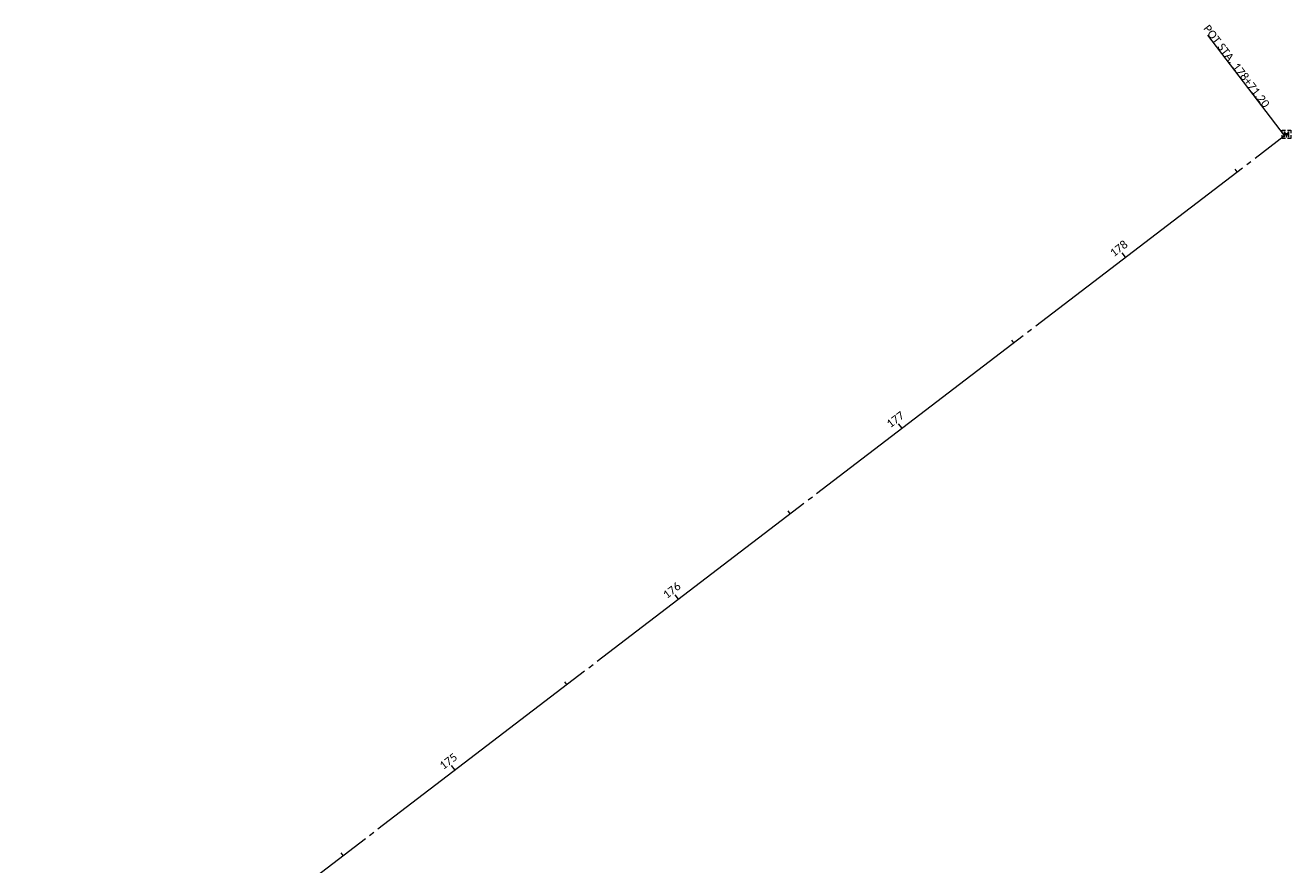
# Model space of a CAD drawing. Header units: inches. Extents: x 2260749 to 2263054, y 729378 to 732258.
# Tile 12 of 13: x 2262604 to 2263054, y 731049 to 731347. Entities that reach past the tile are written whole.
import ezdxf

# ---------------------------------------------------------------- set-up
doc = ezdxf.new("R2010")
doc.units = ezdxf.units.IN
doc.header["$LTSCALE"] = 20
doc.header["$MEASUREMENT"] = 0
doc.linetypes.add('cl', pattern=[4.99999, 0.09375, -0.09375, 4.624991, -0.09375, 0.09375])
for name, color, linetype, lineweight in [('RW_X_CL', 6, 'cl', 0), ('RW_X_CL_100_Cardinal_Points', 6, 'Continuous', 0), ('RW_X_CL_100_Stations', 6, 'Continuous', 0), ('SV_X_Mon_Cells_Found', 7, 'Continuous', 0), ('SV_X_Mon_Cells_Found(Construction)', 7, 'Continuous', 0)]:
    doc.layers.add(name, color=color, linetype=linetype, lineweight=lineweight)
doc.styles.add('~X_Label - CenterBottom', font='calibril.ttf', dxfattribs={"height": 0.14})
doc.styles.add('~X_Label - CenterDescender', font='calibril.ttf', dxfattribs={"height": 0.14})

# ---------------------------------------------------------------- blocks, each defined once
blk = doc.blocks.new('DrawLeaderAnnotation1')
at = {"layer": 'RW_X_CL_100_Cardinal_Points'}
blk.add_line((0, 0), (-27.33, 35.75), dxfattribs=at)
blk.add_arc((0, 0), 0.6, 0, 0, dxfattribs=at)
blk = doc.blocks.new('DrawTextAnnotation2')
at = {"layer": 'RW_X_CL_100_Cardinal_Points', "insert": (-18.22, 23.83), "char_height": 2.8, "attachment_point": 8, "rotation": 307.403, "line_spacing_factor": 0.615, "style": '~X_Label - CenterDescender'}
blk.add_mtext('{\\C256;POT STA. 178+71.20}', dxfattribs=at)
blk = doc.blocks.new('DrawTextAnnotation26')
at = {"layer": 'RW_X_CL_100_Stations', "insert": (-1.52, 1.99), "char_height": 2.8, "attachment_point": 8, "rotation": 37.403, "line_spacing_factor": 0.615, "style": '~X_Label - CenterBottom'}
blk.add_mtext('{\\C256;175}', dxfattribs=at)
blk = doc.blocks.new('DrawTextAnnotation27')
at = {"layer": 'RW_X_CL_100_Stations', "insert": (-1.52, 1.99), "char_height": 2.8, "attachment_point": 8, "rotation": 37.403, "line_spacing_factor": 0.615, "style": '~X_Label - CenterBottom'}
blk.add_mtext('{\\C256;176}', dxfattribs=at)
blk = doc.blocks.new('DrawTextAnnotation28')
at = {"layer": 'RW_X_CL_100_Stations', "insert": (-1.52, 1.99), "char_height": 2.8, "attachment_point": 8, "rotation": 37.403, "line_spacing_factor": 0.615, "style": '~X_Label - CenterBottom'}
blk.add_mtext('{\\C256;177}', dxfattribs=at)
blk = doc.blocks.new('DrawTextAnnotation29')
at = {"layer": 'RW_X_CL_100_Stations', "insert": (-1.52, 1.99), "char_height": 2.8, "attachment_point": 8, "rotation": 37.403, "line_spacing_factor": 0.615, "style": '~X_Label - CenterBottom'}
blk.add_mtext('{\\C256;178}', dxfattribs=at)
blk = doc.blocks.new('DrawLineAnnotationDirectionLength24')
at = {"layer": 'RW_X_CL_100_Stations'}
blk.add_line((0, 0), (-1.21, 1.59), dxfattribs=at)
blk = doc.blocks.new('DrawLineAnnotationDirectionLength25')
at = {"layer": 'RW_X_CL_100_Stations'}
blk.add_line((0, 0), (-1.21, 1.59), dxfattribs=at)
blk = doc.blocks.new('DrawLineAnnotationDirectionLength26')
at = {"layer": 'RW_X_CL_100_Stations'}
blk.add_line((0, 0), (-1.21, 1.59), dxfattribs=at)
blk = doc.blocks.new('DrawLineAnnotationDirectionLength27')
at = {"layer": 'RW_X_CL_100_Stations'}
blk.add_line((0, 0), (-1.21, 1.59), dxfattribs=at)
blk = doc.blocks.new('DrawLineAnnotationDirectionLength52')
at = {"layer": 'RW_X_CL_100_Stations'}
blk.add_line((0, 0), (-0.73, 0.95), dxfattribs=at)
blk = doc.blocks.new('DrawLineAnnotationDirectionLength53')
at = {"layer": 'RW_X_CL_100_Stations'}
blk.add_line((0, 0), (-0.73, 0.95), dxfattribs=at)
blk = doc.blocks.new('DrawLineAnnotationDirectionLength54')
at = {"layer": 'RW_X_CL_100_Stations'}
blk.add_line((0, 0), (-0.73, 0.95), dxfattribs=at)
blk = doc.blocks.new('DrawLineAnnotationDirectionLength55')
at = {"layer": 'RW_X_CL_100_Stations'}
blk.add_line((0, 0), (-0.73, 0.95), dxfattribs=at)
blk = doc.blocks.new('DrawLineAnnotationDirectionLength56')
at = {"layer": 'RW_X_CL_100_Stations'}
blk.add_line((0, 0), (-0.73, 0.95), dxfattribs=at)
blk = doc.blocks.new('MONBX1')
at = {"layer": 'SV_X_Mon_Cells_Found', "color": 7, "linetype": 'Continuous', "lineweight": 0, "flags": 128}
for points in [[(-1.5, 0.38), (-1.5, 1.5), (-0.38, 1.5)], [(-0.74, -1), (-0.74, 1), (0, -1), (0.74, 1), (0.74, -1)], [(0.35, 1.5), (1.5, 1.5), (1.5, 0.38)], [(-0.38, -1.5), (-1.5, -1.5), (-1.5, -0.38)], [(1.5, -0.38), (1.5, -1.5), (0.35, -1.5)]]:
    blk.add_lwpolyline(points, dxfattribs=at)
at = {"layer": 'SV_X_Mon_Cells_Found(Construction)', "color": 7, "linetype": 'Continuous', "lineweight": 30}
blk.add_point((0, 0), dxfattribs=at)

msp = doc.modelspace()

# ---------------------------------------------------------------- linework, layer by layer
at = {"layer": 'RW_X_CL'}
msp.add_line((2260777.87, 729568.87), (2263051.84, 731307.64), dxfattribs=at)

# ---------------------------------------------------------------- block references
at = {"color": 7, "linetype": 'Continuous', "lineweight": 0}
for name, p in [('DrawTextAnnotation2', (2263051.84, 731307.64)), ('DrawLineAnnotationDirectionLength56', (2263035, 731294.76)), ('DrawTextAnnotation29', (2262995.28, 731264.39)), ('DrawLineAnnotationDirectionLength27', (2262995.28, 731264.39)), ('DrawLineAnnotationDirectionLength55', (2262955.56, 731234.02)), ('DrawTextAnnotation28', (2262915.84, 731203.65)), ('DrawLineAnnotationDirectionLength26', (2262915.84, 731203.65)), ('DrawLineAnnotationDirectionLength54', (2262876.12, 731173.28)), ('DrawTextAnnotation27', (2262836.41, 731142.9)), ('DrawLineAnnotationDirectionLength25', (2262836.41, 731142.9)), ('DrawLineAnnotationDirectionLength53', (2262796.69, 731112.53)), ('DrawTextAnnotation26', (2262756.97, 731082.16)), ('DrawLineAnnotationDirectionLength24', (2262756.97, 731082.16)), ('DrawLineAnnotationDirectionLength52', (2262717.25, 731051.79))]:
    msp.add_blockref(name, p, dxfattribs=at)
for name, p in [('DrawLeaderAnnotation1', (2263051.84, 731307.64)), ('MONBX1', (2263052.49, 731308.13))]:
    msp.add_blockref(name, p)

doc.saveas('drawing.dxf')
